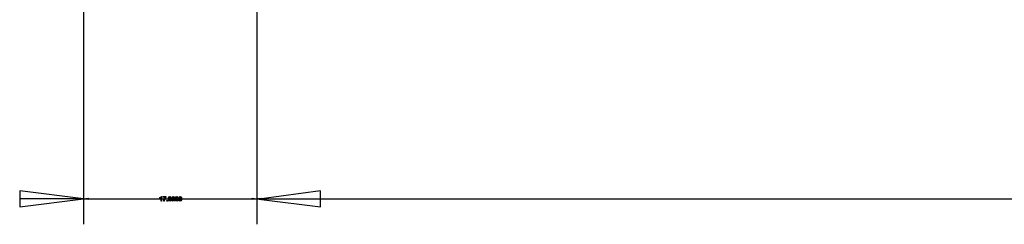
# Model space of a CAD drawing. Extents: x -1077 to 53, y -1488 to -1083.
# Tile 21 of 45: x -902 to -863, y -1316 to -1308. Entities that reach past the tile are written whole.
import ezdxf

# ---------------------------------------------------------------- set-up
doc = ezdxf.new("R2010")
doc.units = 0
doc.layers.add('Layer0', color=7, linetype='Continuous', true_color=0xffffff)
doc.layers.add('MTEXT', color=7, linetype='Continuous', true_color=0xffffff)

msp = doc.modelspace()

# ---------------------------------------------------------------- linework, layer by layer
at = {"layer": 'Layer0'}
for p, q in [((-899.045, -1298.71), (-899.045, -1314.647)), ((-892.245, -1298.647), (-892.245, -1314.647)), ((-899.045, -1314.647), (-901.545, -1314.337)), ((-901.545, -1314.337), (-901.545, -1314.647)), ((-899.045, -1314.647), (-898.865, -1314.617)), ((-898.865, -1314.617), (-898.865, -1314.647)), ((-892.425, -1314.617), (-892.245, -1314.647)), ((-892.425, -1314.647), (-892.425, -1314.617)), ((-892.245, -1314.647), (-892.065, -1314.617)), ((-889.745, -1314.337), (-892.065, -1314.647)), ((-892.065, -1314.617), (-892.065, -1314.647)), ((-889.745, -1314.647), (-889.745, -1314.337)), ((-899.045, -1314.647), (-901.545, -1314.647)), ((-901.545, -1314.647), (-901.545, -1314.957)), ((-901.545, -1314.957), (-899.045, -1314.647)), ((-899.045, -1314.647), (-898.865, -1314.647)), ((-898.865, -1314.677), (-899.045, -1314.647)), ((-899.045, -1314.647), (-899.045, -1314.827)), ((-899.045, -1314.827), (-899.045, -1315.647)), ((-898.865, -1314.647), (-898.865, -1314.677)), ((-898.865, -1314.647), (-896.254, -1314.647)), ((-896.254, -1314.647), (-895.037, -1314.647)), ((-895.037, -1314.647), (-892.425, -1314.647)), ((-892.425, -1314.677), (-892.425, -1314.647)), ((-892.425, -1314.647), (-892.245, -1314.647)), ((-892.245, -1314.647), (-892.425, -1314.677)), ((-892.245, -1314.647), (-892.065, -1314.677)), ((-892.065, -1314.647), (-892.245, -1314.647)), ((-892.245, -1314.647), (-892.245, -1314.827)), ((-892.245, -1314.827), (-892.245, -1315.647)), ((-892.065, -1314.647), (-889.745, -1314.647)), ((-892.065, -1314.647), (-892.065, -1314.677)), ((-892.065, -1314.677), (-889.745, -1314.957)), ((-889.745, -1314.957), (-889.745, -1314.647)), ((-889.745, -1314.647), (-820.952, -1314.647))]:
    msp.add_line(p, q, dxfattribs=at)
at = {"layer": 'MTEXT'}
for p, q in [((-896.046, -1314.601), (-896.014, -1314.581)), ((-896.046, -1314.622), (-896.046, -1314.601)), ((-896.023, -1314.611), (-896.046, -1314.622)), ((-896.002, -1314.596), (-896.023, -1314.611)), ((-896.014, -1314.581), (-895.995, -1314.557)), ((-896.002, -1314.735), (-896.002, -1314.596)), ((-895.995, -1314.557), (-895.981, -1314.557)), ((-895.981, -1314.557), (-895.981, -1314.735)), ((-895.923, -1314.581), (-895.923, -1314.56)), ((-895.923, -1314.56), (-895.809, -1314.56)), ((-895.837, -1314.581), (-895.923, -1314.581)), ((-895.89, -1314.684), (-895.868, -1314.627)), ((-895.868, -1314.627), (-895.837, -1314.581)), ((-895.842, -1314.625), (-895.868, -1314.686)), ((-895.809, -1314.577), (-895.842, -1314.625)), ((-895.809, -1314.56), (-895.809, -1314.577)), ((-895.719, -1314.647), (-895.712, -1314.597)), ((-895.712, -1314.597), (-895.693, -1314.567)), ((-895.685, -1314.588), (-895.696, -1314.647)), ((-895.693, -1314.567), (-895.661, -1314.557)), ((-895.661, -1314.575), (-895.685, -1314.588)), ((-895.661, -1314.557), (-895.636, -1314.563)), ((-895.636, -1314.589), (-895.661, -1314.575)), ((-895.636, -1314.563), (-895.618, -1314.579)), ((-895.626, -1314.647), (-895.636, -1314.589)), ((-895.618, -1314.579), (-895.607, -1314.606)), ((-895.607, -1314.606), (-895.603, -1314.647)), ((-895.581, -1314.647), (-895.575, -1314.597)), ((-895.575, -1314.597), (-895.556, -1314.567)), ((-895.548, -1314.588), (-895.559, -1314.647)), ((-895.556, -1314.567), (-895.523, -1314.557)), ((-895.524, -1314.575), (-895.548, -1314.588)), ((-895.498, -1314.589), (-895.524, -1314.575)), ((-895.523, -1314.557), (-895.498, -1314.563)), ((-895.498, -1314.563), (-895.481, -1314.579)), ((-895.488, -1314.647), (-895.498, -1314.589)), ((-895.481, -1314.579), (-895.47, -1314.606)), ((-895.47, -1314.606), (-895.466, -1314.647)), ((-895.444, -1314.647), (-895.437, -1314.597)), ((-895.437, -1314.597), (-895.418, -1314.567)), ((-895.41, -1314.588), (-895.421, -1314.647)), ((-895.418, -1314.567), (-895.386, -1314.557)), ((-895.386, -1314.575), (-895.41, -1314.588)), ((-895.386, -1314.557), (-895.361, -1314.563)), ((-895.361, -1314.589), (-895.386, -1314.575)), ((-895.361, -1314.563), (-895.343, -1314.579)), ((-895.351, -1314.647), (-895.361, -1314.589)), ((-895.343, -1314.579), (-895.332, -1314.606)), ((-895.332, -1314.606), (-895.328, -1314.647)), ((-895.306, -1314.647), (-895.3, -1314.597)), ((-895.3, -1314.597), (-895.281, -1314.567)), ((-895.273, -1314.588), (-895.284, -1314.647)), ((-895.281, -1314.567), (-895.248, -1314.557)), ((-895.249, -1314.575), (-895.273, -1314.588)), ((-895.223, -1314.589), (-895.249, -1314.575)), ((-895.248, -1314.557), (-895.223, -1314.563)), ((-895.223, -1314.563), (-895.206, -1314.579)), ((-895.213, -1314.647), (-895.223, -1314.589)), ((-895.206, -1314.579), (-895.195, -1314.606)), ((-895.195, -1314.606), (-895.191, -1314.647)), ((-895.981, -1314.735), (-896.002, -1314.735)), ((-895.899, -1314.735), (-895.89, -1314.684)), ((-895.876, -1314.735), (-895.899, -1314.735)), ((-895.868, -1314.686), (-895.876, -1314.735)), ((-895.775, -1314.735), (-895.775, -1314.71)), ((-895.775, -1314.71), (-895.75, -1314.71)), ((-895.75, -1314.735), (-895.775, -1314.735)), ((-895.75, -1314.71), (-895.75, -1314.735)), ((-895.701, -1314.719), (-895.719, -1314.647)), ((-895.661, -1314.738), (-895.701, -1314.719)), ((-895.696, -1314.647), (-895.686, -1314.705)), ((-895.686, -1314.705), (-895.661, -1314.72)), ((-895.661, -1314.72), (-895.636, -1314.705)), ((-895.629, -1314.727), (-895.661, -1314.738)), ((-895.636, -1314.705), (-895.626, -1314.647)), ((-895.61, -1314.698), (-895.629, -1314.727)), ((-895.603, -1314.647), (-895.61, -1314.698)), ((-895.564, -1314.719), (-895.581, -1314.647)), ((-895.523, -1314.738), (-895.564, -1314.719)), ((-895.559, -1314.647), (-895.549, -1314.705)), ((-895.549, -1314.705), (-895.523, -1314.72)), ((-895.523, -1314.72), (-895.498, -1314.705)), ((-895.491, -1314.727), (-895.523, -1314.738)), ((-895.498, -1314.705), (-895.488, -1314.647)), ((-895.472, -1314.698), (-895.491, -1314.727)), ((-895.466, -1314.647), (-895.472, -1314.698)), ((-895.426, -1314.719), (-895.444, -1314.647)), ((-895.386, -1314.738), (-895.426, -1314.719)), ((-895.421, -1314.647), (-895.411, -1314.705)), ((-895.411, -1314.705), (-895.386, -1314.72)), ((-895.386, -1314.72), (-895.361, -1314.705)), ((-895.354, -1314.727), (-895.386, -1314.738)), ((-895.361, -1314.705), (-895.351, -1314.647)), ((-895.335, -1314.698), (-895.354, -1314.727)), ((-895.328, -1314.647), (-895.335, -1314.698)), ((-895.289, -1314.719), (-895.306, -1314.647)), ((-895.248, -1314.738), (-895.289, -1314.719)), ((-895.284, -1314.647), (-895.274, -1314.705)), ((-895.274, -1314.705), (-895.248, -1314.72)), ((-895.248, -1314.72), (-895.223, -1314.705)), ((-895.216, -1314.727), (-895.248, -1314.738)), ((-895.223, -1314.705), (-895.213, -1314.647)), ((-895.197, -1314.698), (-895.216, -1314.727)), ((-895.191, -1314.647), (-895.197, -1314.698))]:
    msp.add_line(p, q, dxfattribs=at)

doc.saveas('drawing.dxf')
